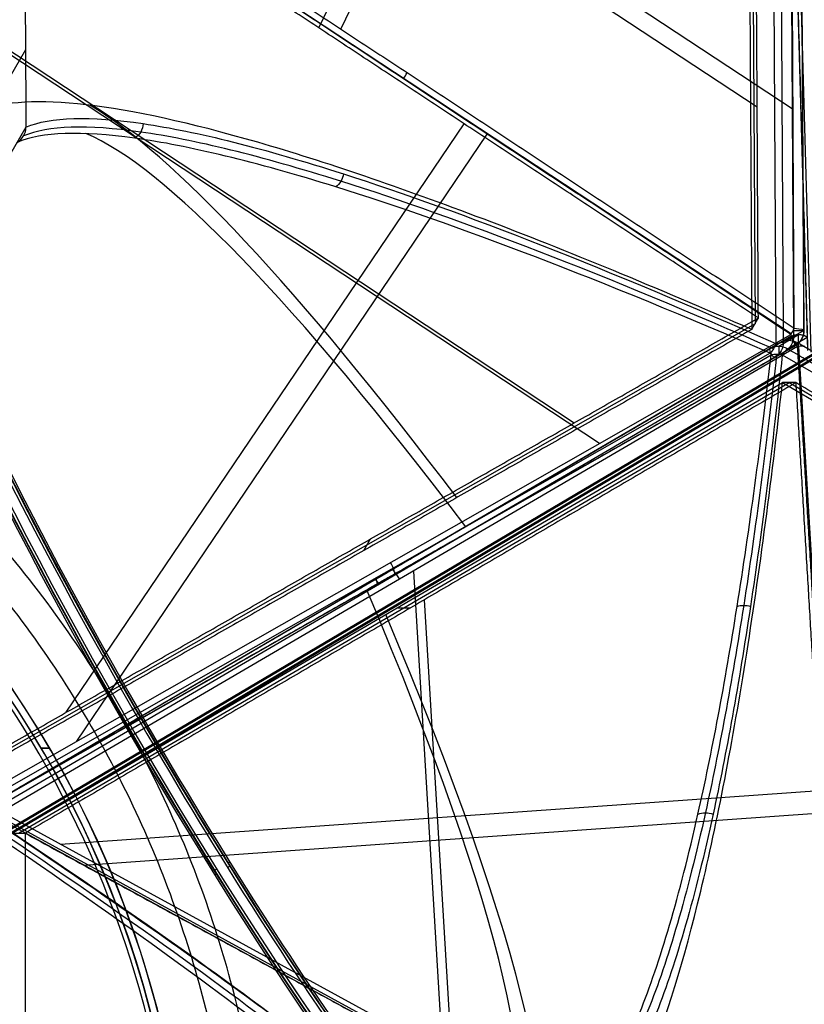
# Model space of a CAD drawing. Header units: millimetres. Extents: x -445 to 449, y -417 to 415.
# Tile 226 of 256: x 98 to 185, y 30 to 139. Entities that reach past the tile are written whole.
import ezdxf

# ---------------------------------------------------------------- set-up
doc = ezdxf.new("R2010")
doc.units = ezdxf.units.MM
doc.header["$MEASUREMENT"] = 0
doc.layers.add('Default', color=7, linetype='Continuous', true_color=0x000000)

# ---------------------------------------------------------------- blocks, each defined once
blk = doc.blocks.new('Block 01')
at = {"layer": 'Default', "color": 7, "true_color": 0xecf1ef}
for p, q in [((178.99, -103.45, 929.33), (91.04, -53.32, 943.38)), ((92.09, -53.18, 951.79), (180.6, -103.63, 937.64)), ((181.7, -104.24, 944.35), (92.63, -53.47, 958.59)), ((92.19, -54.77, 960.46), (181.26, -105.54, 946.22)), ((177.29, -106.73, 937.77), (91.09, -57.6, 951.55)), ((101.9, -60.31, 958.91), (147.52, -127.82, 961.27)), ((100.74, -63.53, 954.66), (144.96, -128.96, 956.94)), ((135.77, -78.09, 937.75), (137.44, -79.01, 951.42)), ((133.82, -81.52, 940.06), (134.56, -82.8, 949.25)), ((94.12, -136.94, 979), (160.02, -93.44, 949.62)), ((93.33, -137.85, 974.1), (157.19, -95.7, 945.63)), ((179.48, -103, 930.76), (181.7, -104.24, 944.35)), ((179.05, -205.75, 915.07), (179.61, -104.52, 929.13)), ((182.69, -105.95, 944.03), (180.46, -104.71, 930.45)), ((181.3, -105.6, 946.22), (95.2, -162.44, 984.61)), ((176.37, -205.31, 919.39), (176.92, -106.09, 933.17)), ((181.59, -105.34, 937.32), (181.02, -207.22, 923.17)), ((182.14, -208.52, 930.11), (182.71, -105.99, 944.35)), ((176.74, -205.95, 923.99), (177.29, -106.73, 937.77)), ((181.66, -106.23, 946.1), (181.09, -208.75, 931.86)), ((96.25, -128.59, 797.34), (93.87, -124.47, 767.72)), ((96.25, -128.6, 797.34), (93.87, -124.48, 767.72)), ((113.61, -173.06, 967.6), (177.53, -130.86, 939.1)), ((115.54, -174.15, 972.13), (181.52, -130.59, 942.71)), ((96.2, -137.18, 796.15), (93.82, -133.06, 766.53)), ((128.8, -139.63, 964.15), (155.53, -195.2, 941.84)), ((131.27, -139.49, 968.56), (158.98, -197.08, 945.44))]:
    blk.add_line(p, q, dxfattribs=at)
at = {"layer": 'Default', "color": 7, "true_color": 0xecf1ef, "extrusion": (0.860528, -0.490479, -0.137558)}
for centre, radius, start, end in [((-2.61, 950.38, 25.82), 2, 313.3674, 359.889), ((-2.59, 964.19, 25.91), 2, 359.889, 71.0445), ((134.39, 805.34, 37.59), 197.52, 133.3674, 169.9972), ((134.39, 805.34, 37.82), 202.52, 133.3229, 166.6659), ((-2.61, 950.38, 76.93), 2, 313.3674, 359.889)]:
    blk.add_arc(centre, radius, start, end, dxfattribs=at)
at = {"layer": 'Default', "color": 7, "true_color": 0xecf1ef, "extrusion": (0.161082, -0.089585, 0.982867)}
for centre in [(-4.79, -31.79, 952.95), (-4.79, -31.79, 959.86)]:
    blk.add_arc(centre, 2, 299.6266, 359.4034, dxfattribs=at)
at = {"layer": 'Default', "color": 7, "true_color": 0xecf1ef, "extrusion": (0.005497, 0.990479, 0.137558)}
for centre, start, end in [((-179.07, 936.19, 25.27), 189.309, 235.8305), ((-181.3, 949.81, 25.92), 118.1535, 189.309)]:
    blk.add_arc(centre, 2, start, end, dxfattribs=at)
at = {"layer": 'Default', "color": 7, "true_color": 0xecf1ef, "extrusion": (0.860543, -0.490436, -0.137619)}
blk.add_arc((-2.6, 964.19, 77.53), 2, 359.9075, 71.063, dxfattribs=at)
at = {"layer": 'Default', "color": 7, "true_color": 0xecf1ef, "extrusion": (-0.000639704, 0.001101, 0.999999)}
blk.add_arc((181.32, -107.02, 944.11), 2, 0.0077, 60.3257, dxfattribs=at)
at = {"layer": 'Default', "color": 7, "true_color": 0xecf1ef, "extrusion": (0.161394, -0.090124, 0.982766)}
blk.add_arc((-4.42, -31.28, 966.79), 2, 299.7275, 359.5043, dxfattribs=at)
at = {"layer": 'Default', "color": 7, "true_color": 0xecf1ef, "extrusion": (0.782156, 0.516359, -0.34872)}
for centre in [(-188.01, 917.3, -242.69), (-188.01, 917.3, -297.73)]:
    blk.add_arc(centre, 2, 88.2315, 111.2832, dxfattribs=at)
at = {"layer": 'Default', "color": 7, "true_color": 0xecf1ef, "extrusion": (0, 1, 0)}
for start, end in [(114.0283, 180), (180, 182.2836)]:
    blk.add_arc((-180.71, 944.35, -105.98), 2, start, end, dxfattribs=at)
at = {"layer": 'Default', "color": 7, "true_color": 0xecf1ef}
blk.add_arc((180.71, -105.98, 944.35), 2, 359.7004, 0, dxfattribs=at)
for points, degree in [([(91.53, -52.88, 944.82), (135.5, -77.94, 937.79), (179.48, -103, 930.76)], 2), ([(181.7, -104.24, 944.35), (137.17, -78.86, 951.47), (92.63, -53.47, 958.58)], 2), ([(176.92, -106.09, 933.17), (133.82, -81.52, 940.06), (90.72, -56.96, 946.95)], 2), ([(91.46, -58.24, 956.14), (134.56, -82.8, 949.25), (177.66, -107.37, 942.36)], 2), ([(179.61, -104.52, 929.13), (179.54, -104.32, 929.1), (179.36, -103.93, 929.12), (179.12, -103.6, 929.24), (178.99, -103.45, 929.33)], 3), ([(180.46, -104.71, 930.45), (180.18, -155.32, 923.42), (179.9, -205.94, 916.39)], 2), ([(181.26, -105.54, 946.22), (138.21, -133.96, 965.42), (95.16, -162.38, 984.61)], 2), ([(176.92, -106.09, 933.17), (177.29, -106.73, 937.77), (177.66, -107.37, 942.36)], 2), ([(182.12, -208.47, 929.79), (182.4, -157.21, 936.91), (182.69, -105.95, 944.03)], 2), ([(95.56, -163.07, 984.48), (138.61, -134.65, 965.29), (181.66, -106.23, 946.1)], 2), ([(177.66, -107.37, 942.36), (135.79, -135.02, 961.03), (93.91, -162.66, 979.7)], 2), ([(177.66, -107.37, 942.36), (177.39, -156.98, 935.47), (177.11, -206.59, 928.58)], 2), ([(131.54, -123.4, 879.92), (131.49, -123.11, 879.89), (131.29, -122.55, 879.9), (130.91, -122.11, 880.07), (130.7, -121.94, 880.19)], 3), ([(109.29, -128.98, 840.23), (109.26, -128.65, 840.21), (109.07, -128.01, 840.26), (108.62, -127.53, 840.42), (108.35, -127.36, 840.53)], 3), ([(96.15, -145.76, 794.96), (96.2, -137.18, 796.15), (96.25, -128.6, 797.34)], 2), ([(96.25, -128.6, 797.34), (96.25, -128.6, 797.34), (96.25, -128.6, 797.34), (96.25, -128.6, 797.34)], 3)]:
    blk.add_open_spline(points, degree=degree, dxfattribs=at)
for points, knots in [([(178.99, -103.45, 929.33), (160.42, -111.51, 915.56), (133.08, -121.98, 887.73), (106.8, -128.35, 841.06), (98, -128.04, 812.24), (95.27, -126.9, 797.66)], [-189.353565, -189.353565, -189.353565, -189.353565, -118.576341, -71.391515, -24.206688, -24.206688, -24.206688, -24.206688]), ([(179.35, -103.94, 929.14), (160.84, -112.07, 915.35), (133.61, -122.61, 887.48), (107.46, -129.04, 840.82), (98.7, -128.75, 812.04), (95.99, -127.61, 797.48)], [0, 0, 0, 0, 70.213786, 117.022976, 163.815812, 163.815812, 163.815812, 163.815812]), ([(96.25, -128.6, 797.34), (98.97, -129.73, 811.93), (107.74, -129.98, 840.76), (133.91, -123.42, 887.47), (161.13, -112.73, 915.34), (179.61, -104.52, 929.13)], [-1314.671432, -1314.671432, -1314.671432, -1314.671432, -1267.486605, -1220.301778, -1149.524555, -1149.524555, -1149.524555, -1149.524555]), ([(176.92, -106.09, 933.17), (166.4, -110.71, 925.34), (156.4, -114.84, 916.47), (137.94, -121.85, 896.87), (129.48, -124.74, 886.12), (114.53, -129.07, 862.95), (108.11, -130.48, 850.6), (97.76, -131.68, 824.88), (93.82, -131.47, 811.49), (91.28, -130.38, 797.75)], [-879.495751, -879.495751, -879.495751, -879.495751, -837.156731, -837.156731, -794.836471, -794.836471, -752.393429, -752.393429, -709.935271, -709.935271, -709.935271, -709.935271]), ([(95.27, -126.9, 797.66), (95.57, -127.07, 797.6), (95.82, -127.32, 797.54), (96.16, -127.91, 797.43), (96.25, -128.25, 797.38), (96.25, -128.6, 797.34)], [-13.64441, -13.64441, -13.64441, -13.64441, -12.578056, -12.578056, -11.511505, -11.511505, -11.511505, -11.511505])]:
    blk.add_open_spline(points, degree=3, knots=knots, dxfattribs=at)
blk = doc.blocks.new('Block 03')
at = {"layer": 'Default', "color": 9, "true_color": 0xbfbfbf}
for p, q in [((107.72, -61.28, 708.95), (107.88, -61.39, 710.34)), ((108.75, -62.79, 708.42), (107.55, -62.09, 708.61)), ((108.99, -62.92, 710.4), (107.79, -62.23, 710.59)), ((108.99, -63.04, 708.67), (109.16, -63.14, 710.06))]:
    blk.add_line(p, q, dxfattribs=at)
at = {"layer": 'Default', "color": 9, "true_color": 0xbfbfbf, "extrusion": (0.85774, -0.495217, -0.137993)}
for centre, radius, start, end in [((0, 799.97, 26.61), 81, 196.228, 341.7656), ((0, 799.97, 24.91), 80.7, 202.9366, 339.8612), ((0, 799.97, 25.21), 81, 202.3229, 339.5535), ((0, 799.97, 24.91), 79.3, 199.5986, 343.5181), ((0, 799.97, 24.91), 79.3, 199.5986, 343.5181), ((0, 799.97, 25.21), 79, 198.2295, 343.4721), ((0, 799.97, 26.91), 80.7, 196.272, 342.5651), ((0, 799.97, 25.21), 79, 295.4599, 343.4721), ((0, 799.97, 26.61), 79, 196.5279, 343.4721), ((0, 799.97, 26.91), 79.3, 196.4819, 343.5181), ((0, 799.97, 26.61), 79, 230.8596, 343.4721)]:
    blk.add_arc(centre, radius, start, end, dxfattribs=at)
at = {"layer": 'Default', "color": 9, "true_color": 0xbfbfbf, "extrusion": (0.514075, 0.824715, 0.235739)}
for centre, start, end in [((-124.02, 687.03, 190.41), 8.1633, 98.1633), ((-123.83, 685.64, 190.41), 278.1633, 8.1633), ((-125.41, 686.83, 190.41), 98.1633, 188.1633), ((-125.21, 685.44, 190.41), 188.1633, 278.1633)]:
    blk.add_arc(centre, 0.3, start, end, dxfattribs=at)

msp = doc.modelspace()

# ---------------------------------------------------------------- linework, layer by layer
at = {"layer": 'Default', "color": 9, "true_color": 0xbfbfbf}
for p, q in [((182.27, 203.74, -915.59), (185.12, 102.55, -929.61)), ((185.53, 102.39, -928.4), (182.69, 203.59, -914.38)), ((226.66, 126.26, -719.89), (65.41, 30.87, -64.32)), ((226.96, 126.57, -719.77), (65.73, 31.2, -64.32)), ((226.98, 125.95, -719.86), (65.73, 30.56, -64.32)), ((227.27, 126.26, -719.74), (66.06, 30.89, -64.32)), ((94.62, 52.3, -958.59), (183.13, 104.05, -944.35)), ((183.13, 104.05, -944.34), (180.94, 102.74, -930.76)), ((184.11, 104.32, -944.16), (181.92, 103.01, -930.58)), ((182.91, 102.74, -930.45), (185.1, 104.05, -944.03)), ((182.05, 103.41, -937.64), (94.1, 51.97, -951.79)), ((184.03, 103.02, -946.22), (95.53, 51.26, -960.46)), ((271.98, 51.97, -923.2), (184.02, 103.41, -937.35)), ((184.14, 103.02, -946.22), (190.31, 0.04, -984.61)), ((93.7, 51, -943.38), (181.09, 102.1, -929.33)), ((182.32, 102.1, -929.13), (269.71, 51, -915.07)), ((96.69, 48.9, -946.95), (182.34, 98.99, -933.17)), ((97.43, 48.9, -951.55), (183.08, 98.99, -937.77)), ((182.34, 98.99, -933.17), (267.99, 48.9, -919.39)), ((183.08, 98.99, -937.77), (268.73, 48.9, -923.99)), ((137.52, 77.35, -937.75), (139.14, 78.33, -951.42)), ((141.34, 78.05, -953.09), (144.56, 24.47, -973.06)), ((142.51, 74.83, -949.01), (145.62, 22.97, -968.34)), ((139.51, 73.95, -940.06), (140.99, 73.95, -949.25)), ((100.87, 58.36), (99.94, 58.36)), ((99.94, 58.36, -44), (100.87, 58.36, -44)), ((102.1, 47.67, -962.15), (186.99, 53.68, -964.61)), ((189.36, -0.92, -984.75), (95.13, 50.57, -960.52)), ((95.25, 50.78, -960.54), (189.48, -0.71, -984.76)), ((95.53, 51.26, -960.46), (189.76, -0.23, -984.68)), ((104.67, 45.34, -957.81), (186.69, 51.15, -960.19))]:
    msp.add_line(p, q, dxfattribs=at)
at = {"layer": 'Default', "color": 9, "true_color": 0xbfbfbf, "extrusion": (0.839785, 0.468295, 0.274702)}
for centre, radius, start, end in [((78.51, -800.78, 52.99), 80, 19.8939, 169.2829), ((78.51, -800.78, 50.99), 80, 21.2154, 169.1108), ((78.51, -800.78, 51.99), 81, 22.3302, 166.5581), ((78.51, -800.78, 51.99), 79, 19.6326, 169.1587)]:
    msp.add_arc(centre, radius, start, end, dxfattribs=at)
at = {"layer": 'Default', "color": 9, "true_color": 0xbfbfbf}
for centre, radius, start, end in [((0.32, -0.09, -44), 116.3, 0.1729, 180.1729), ((0.32, -0.09), 116.3, 0.1729, 180.1729), ((0.32, -0.09, -22), 116.3, 0, 180.1729), ((0.32, -0.09), 115.5, 0.1729, 180.1729), ((0.32, -0.09, -44), 115.5, 0.1729, 180.1729), ((0.32, -0.09, -22), 115.5, 0, 180.1729), ((184.14, 102.33, -944.35), 2, 90, 120.318), ((184.14, 102.33, -944.35), 2, 59.7557, 90), ((0.32, -0.09), 115, 1.4435, 58.9023), ((0.32, -0.09, -3), 115, 1.4435, 58.9023), ((0.32, -0.09, -1.5), 115, 1.4435, 58.9023)]:
    msp.add_arc(centre, radius, start, end, dxfattribs=at)
at = {"layer": 'Default', "color": 9, "true_color": 0xbfbfbf, "extrusion": (-0.158124, -0.094709, 0.982867)}
for centre in [(6.83, 32.88, -966.98), (6.83, 32.88, -953.16), (6.83, 32.88, -960.09)]:
    msp.add_arc(centre, 2, 119.6266, 179.4034, dxfattribs=at)
at = {"layer": 'Default', "color": 9, "true_color": 0xbfbfbf, "extrusion": (0.855031, 0.5, 0.137558)}
for centre, radius, start, end in [((-4.62, -964.34, 78.7), 2, 288.9555, 0.111), ((-4.65, -950.54, 78.05), 2, 0.111, 46.6326), ((-4.62, -964.34, 26.97), 2, 288.9555, 0.111), ((-4.65, -950.54, 26.9), 2, 0.111, 46.6326), ((132.36, -805.49, 25.55), 197.52, 181.3823, 226.6326), ((132.36, -805.49, 25.47), 202.52, 181.308, 226.6771)]:
    msp.add_arc(centre, radius, start, end, dxfattribs=at)
at = {"layer": 'Default', "color": 9, "true_color": 0xbfbfbf, "extrusion": (1, 0, 0)}
for centre, start, end in [((102.33, -944.35, 184.14), 290.4427, 0), ((102.33, -944.35, 184.14), 0, 5.4945), ((101.02, -930.77, 181.95), 5.4945, 55.4876)]:
    msp.add_arc(centre, 2, start, end, dxfattribs=at)
at = {"layer": 'Default', "color": 9, "true_color": 0xbfbfbf, "extrusion": (-0.056102, 0.935546, 0.34872)}
for start, end in [(268.802, 271.7685), (248.7168, 268.802)]:
    msp.add_arc((-189.93, -916.84, -243.91), 2, start, end, dxfattribs=at)
at = {"layer": 'Default', "color": 9, "true_color": 0xbfbfbf, "extrusion": (0.855031, -0.5, 0.137558)}
for centre, radius, start, end in [((179.05, -936.51, -22.97), 2, 9.309, 55.8305), ((291.11, -771.43, 37.94), 197.52, 194.6464, 235.8305), ((291.11, -771.43, 38.11), 202.52, 198.9853, 235.8751)]:
    msp.add_arc(centre, radius, start, end, dxfattribs=at)
at = {"layer": 'Default', "color": 9, "true_color": 0xbfbfbf}
for points, degree in [([(187.31, 103.87, -943.51), (185.87, 155.12, -936.41), (184.43, 206.37, -929.3)], 2), ([(182.3, 203.79, -915.9), (183.72, 153.19, -922.91), (185.14, 102.59, -929.92)], 2), ([(94.62, 52.3, -958.58), (138.87, 78.17, -951.46), (183.13, 104.05, -944.34)], 2), ([(190.21, 0.03, -984.61), (187.12, 51.53, -965.42), (184.03, 103.02, -946.22)], 2), ([(180.94, 102.74, -930.76), (137.25, 77.19, -937.79), (93.56, 51.64, -944.82)], 2), ([(181.09, 102.1, -929.33), (181.28, 102.14, -929.24), (181.69, 102.18, -929.12), (182.12, 102.14, -929.1), (182.32, 102.1, -929.13)], 3), ([(270.3, 51.64, -916.39), (226.6, 77.19, -923.42), (182.91, 102.74, -930.45)], 2), ([(183.82, 98.99, -942.36), (140.99, 73.95, -949.25), (98.16, 48.9, -956.14)], 2), ([(183.82, 98.99, -942.36), (183.08, 98.99, -937.77), (182.34, 98.99, -933.17)], 2), ([(183.82, 98.99, -942.36), (186.82, 48.9, -961.03), (189.83, -1.19, -979.7)], 2), ([(269.47, 48.9, -928.58), (226.64, 73.95, -935.47), (183.82, 98.99, -942.36)], 2), ([(177.31, 74.12, -906.61), (177.53, 74.19, -906.5), (178.02, 74.26, -906.35), (178.54, 74.19, -906.34), (178.79, 74.12, -906.37)], 3), ([(172.96, 51.03, -880.19), (173.2, 51.13, -880.07), (173.77, 51.23, -879.91), (174.36, 51.13, -879.89), (174.63, 51.03, -879.92)], 3), ([(96.69, 48.9, -946.95), (97.43, 48.9, -951.55), (98.16, 48.9, -956.14)], 2), ([(98.16, 48.9, -956.14), (143.99, 23.86, -967.92), (189.83, -1.19, -979.7)], 2), ([(98.16, 48.9, -956.14), (98.16, -1.19, -956.14), (98.16, -51.28, -956.14)], 2)]:
    msp.add_open_spline(points, degree=degree, dxfattribs=at)
for points, knots in [([(0.7, -125.09, -41.67), (125.7, -124.72, -41.67), (125.32, 0.28, -41.67), (124.95, 125.28, -41.67), (-0.05, 124.91, -41.67), (-125.05, 124.53, -41.67), (-124.68, -0.47, -41.67)], [0, 0, 0, 196.349541, 196.349541, 392.699082, 392.699082, 589.048623, 589.048623, 589.048623]), ([(-121.2, -0.46, -41.67), (-121.57, 121.06, -41.67), (-0.04, 121.43, -41.67), (121.48, 121.8, -41.67), (121.85, 0.27, -41.67), (122.21, -121.25, -41.67), (0.69, -121.62, -41.67)], [-572.669983, -572.669983, -572.669983, -381.779989, -381.779989, -190.889994, -190.889994, 0, 0, 0])]:
    msp.add_rational_spline(points, [1, 0.707106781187, 1, 0.707106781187, 1, 0.707106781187, 1], degree=2, knots=knots, dxfattribs=at)
for points, knots in [([(159.53, 17.87, -797.66), (161.89, 19.66, -812.24), (166.56, 27.12, -841.07), (172.54, 47.52, -877.73), (177.4, 73.3, -907.22), (179.93, 92.04, -922.44), (181.09, 102.1, -929.33)], [-1314.671432, -1314.671432, -1314.671432, -1314.671432, -1267.486608, -1220.301783, -1184.913165, -1149.524555, -1149.524555, -1149.524555, -1149.524555]), ([(181.69, 102.16, -929.14), (180.58, 92.11, -922.25), (178.13, 73.4, -907), (173.38, 47.68, -877.48), (167.48, 27.35, -840.83), (162.85, 19.92, -812.04), (160.51, 18.13, -797.48)], [0, 0, 0, 0, 35.012926, 70.025852, 116.709754, 163.377345, 163.377345, 163.377345, 163.377345]), ([(182.32, 102.1, -929.13), (181.26, 92.04, -922.23), (178.89, 73.3, -906.99), (174.25, 47.52, -877.46), (168.44, 27.12, -840.76), (163.83, 19.66, -811.93), (161.49, 17.87, -797.34)], [-189.353565, -189.353565, -189.353565, -189.353565, -153.964953, -118.576332, -71.391504, -24.206688, -24.206688, -24.206688, -24.206688]), ([(160.55, 12.67, -797.75), (162.76, 14.33, -811.49), (164.92, 17.63, -824.88), (169.06, 27.19, -850.6), (171.04, 33.47, -862.95), (174.77, 48.57, -886.12), (176.5, 57.35, -896.87), (179.65, 76.84, -916.47), (181.08, 87.56, -925.34), (182.34, 98.99, -933.17)], [709.935271, 709.935271, 709.935271, 709.935271, 752.393427, 752.393427, 794.836466, 794.836466, 837.156724, 837.156724, 879.495751, 879.495751, 879.495751, 879.495751]), ([(93.33, 50.49, -943.36), (108.29, 40.44, -926.8), (128.47, 26.02, -894.97), (143.08, 13.08, -844.75), (144.81, 9.37, -814.95), (143.99, 8.47, -800.14)], [0, 0, 0, 0, 70.21382, 117.023033, 163.815892, 163.815892, 163.815892, 163.815892]), ([(93.7, 51, -943.38), (108.72, 41.02, -926.83), (129.03, 26.67, -895), (143.76, 13.8, -844.73), (145.52, 10.09, -814.88), (144.71, 9.2, -800.04)], [-189.353565, -189.353565, -189.353565, -189.353565, -118.576337, -71.391507, -24.206688, -24.206688, -24.206688, -24.206688]), ([(176.31, 9.2, -794.96), (180.2, 10.09, -809.3), (191.23, 13.79, -837.1), (214.62, 23.91, -870.96), (241.46, 36.71, -896.92), (259.98, 46.01, -909.57), (269.71, 51, -915.07)], [-1314.671432, -1314.671432, -1314.671432, -1314.671432, -1267.486618, -1220.301793, -1184.913174, -1149.524555, -1149.524555, -1149.524555, -1149.524555]), ([(270.06, 50.49, -914.93), (260.36, 45.46, -909.41), (241.9, 36.11, -896.74), (215.16, 23.25, -870.76), (191.88, 13.08, -836.9), (180.9, 9.37, -809.14), (177.03, 8.47, -794.82)], [0, 0, 0, 0, 35.012929, 70.025858, 116.709764, 163.377359, 163.377359, 163.377359, 163.377359]), ([(143.73, 7.48, -800.2), (144.55, 8.38, -815.03), (142.82, 12.14, -844.88), (128.2, 25.22, -895.13), (108.02, 39.78, -926.95), (93.08, 49.91, -943.48)], [-1314.671432, -1314.671432, -1314.671432, -1314.671432, -1267.486618, -1220.301793, -1149.524555, -1149.524555, -1149.524555, -1149.524555]), ([(270.33, 49.91, -914.97), (260.64, 44.85, -909.46), (242.21, 35.41, -896.8), (215.47, 22.42, -870.83), (192.17, 12.14, -836.95), (181.17, 8.38, -809.14), (177.3, 7.48, -794.8)], [-189.353565, -189.353565, -189.353565, -189.353565, -153.964953, -118.576332, -71.391504, -24.206688, -24.206688, -24.206688, -24.206688]), ([(148.71, 5.74, -799.66), (149.49, 6.57, -813.62), (148.83, 8.22, -827.47), (144.79, 13, -854.51), (141.41, 16.14, -867.72), (132.22, 23.69, -892.96), (126.45, 28.08, -904.92), (112.94, 37.83, -927.21), (105.2, 43.19, -937.54), (96.69, 48.9, -946.95)], [709.935271, 709.935271, 709.935271, 709.935271, 752.393422, 752.393422, 794.836466, 794.836466, 837.156729, 837.156729, 879.495751, 879.495751, 879.495751, 879.495751]), ([(267.99, 48.9, -919.39), (256.96, 43.19, -913.13), (246.37, 37.83, -905.74), (226.55, 28.08, -888.81), (217.32, 23.69, -879.27), (200.67, 16.14, -858.18), (193.32, 13, -846.7), (181.01, 8.22, -822.29), (176.03, 6.57, -809.35), (172.4, 5.74, -795.85)], [-879.495751, -879.495751, -879.495751, -879.495751, -837.156721, -837.156721, -794.836461, -794.836461, -752.393419, -752.393419, -709.935271, -709.935271, -709.935271, -709.935271])]:
    msp.add_open_spline(points, degree=3, knots=knots, dxfattribs=at)

# ---------------------------------------------------------------- block references
at = {"layer": 'Default', "color": 7, "true_color": 0xecf1ef, "extrusion": (0, 0, -1), "rotation": 180}
msp.add_blockref('Block 01', (-2, -1.19), dxfattribs=at)
at = {"layer": 'Default', "color": 9, "true_color": 0xbfbfbf, "extrusion": (0, 0, -1), "rotation": 180}
msp.add_blockref('Block 03', (-2, -1.19), dxfattribs=at)

doc.saveas('drawing.dxf')
